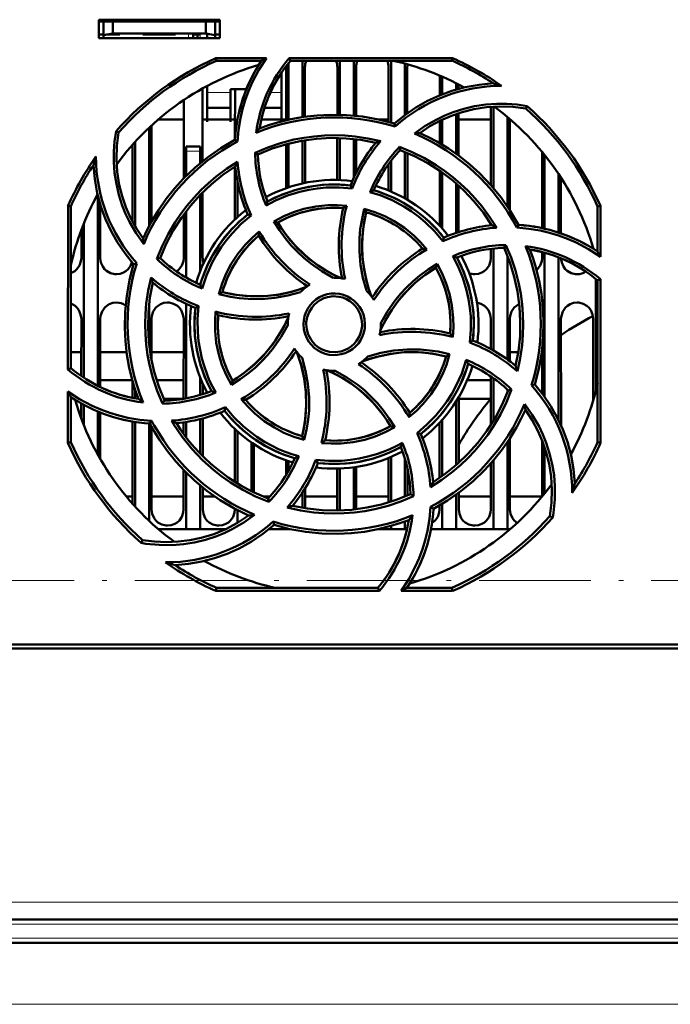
# Model space of a CAD drawing. Extents: x -2065 to 2446, y -1996 to 695.
# Tile 20 of 58: x 318 to 388, y -1679 to -1573. Entities that reach past the tile are written whole.
import ezdxf

# ---------------------------------------------------------------- set-up
doc = ezdxf.new("R2010")
doc.units = 0
doc.linetypes.add('DASHDOT', pattern=[18.5, 12, -3, 0.5, -3])

msp = doc.modelspace()

# ---------------------------------------------------------------- linework, layer by layer
at = {"color": 7, "lineweight": 50}
for p, q in [((326.77, -1575.02), (326.77, -1573.02)), ((326.77, -1573.02), (339.77, -1573.02)), ((326.77, -1573.23), (339.77, -1573.23)), ((327.27, -1573.23), (327.27, -1574.68)), ((328.27, -1573.23), (328.27, -1574.5)), ((338.27, -1573.23), (338.27, -1574.5)), ((339.27, -1574.68), (339.27, -1573.23)), ((339.77, -1573.02), (339.77, -1575.02)), ((326.77, -1574.62), (327.27, -1574.62)), ((339.77, -1575.02), (326.77, -1575.02)), ((327.27, -1574.68), (328.27, -1574.5)), ((327.27, -1575.02), (327.27, -1574.68)), ((329.02, -1574.62), (327.6, -1574.62)), ((328.27, -1574.5), (338.27, -1574.5)), ((329.02, -1574.5), (329.02, -1574.62)), ((329.02, -1574.5), (329.02, -1574.62)), ((329.02, -1574.5), (329.02, -1574.62)), ((329.02, -1574.5), (329.02, -1574.62)), ((329.02, -1574.5), (329.02, -1574.62)), ((331.52, -1574.62), (331.52, -1574.5)), ((333.27, -1574.62), (331.52, -1574.62)), ((335.02, -1574.62), (333.27, -1574.62)), ((335.02, -1574.5), (335.02, -1574.62)), ((335.02, -1574.5), (335.02, -1574.62)), ((335.02, -1574.5), (335.02, -1574.62)), ((335.02, -1574.5), (335.02, -1574.62)), ((335.02, -1574.5), (335.02, -1574.62)), ((335.02, -1574.5), (335.02, -1574.62)), ((335.02, -1574.5), (335.02, -1574.62)), ((336.92, -1574.5), (336.92, -1574.62)), ((337.67, -1574.62), (336.92, -1574.62)), ((336.92, -1575.02), (336.92, -1574.62)), ((337.37, -1574.62), (337.37, -1575.02)), ((337.37, -1574.62), (337.67, -1574.62)), ((338.27, -1574.5), (339.27, -1574.68)), ((338.42, -1575.02), (338.42, -1574.53)), ((339.27, -1574.62), (339.77, -1574.62)), ((339.27, -1574.68), (339.27, -1575.02)), ((339.35, -1577.14), (344.78, -1577.14)), ((339.41, -1577.42), (339.35, -1577.14)), ((347.23, -1577.14), (364.78, -1577.14)), ((347.36, -1577.42), (347.23, -1577.14)), ((364.78, -1577.14), (364.72, -1577.42)), ((344.25, -1577.42), (339.41, -1577.42)), ((346.91, -1583.82), (346.91, -1578.12)), ((347.17, -1577.66), (347.17, -1583.76)), ((364.72, -1577.42), (347.36, -1577.42)), ((348.67, -1577.42), (348.67, -1583.48)), ((348.92, -1578.12), (348.92, -1583.44)), ((352.41, -1583.22), (352.41, -1578.12)), ((352.67, -1577.42), (352.67, -1583.23)), ((354.17, -1577.42), (354.17, -1583.32)), ((354.42, -1578.12), (354.42, -1583.34)), ((357.91, -1583.99), (357.91, -1578.12)), ((358.17, -1577.42), (358.17, -1584.06)), ((359.67, -1577.73), (359.67, -1583.25)), ((359.92, -1578.12), (359.92, -1583.06)), ((346.42, -1581.03), (346.42, -1578.67)), ((363.41, -1581.14), (363.41, -1579.03)), ((363.67, -1579.14), (363.67, -1581.04)), ((337.92, -1580.4), (337.93, -1588.22)), ((338.42, -1580.13), (338.42, -1581.03)), ((365.17, -1579.85), (365.17, -1580.53)), ((365.42, -1579.98), (365.42, -1580.45)), ((338.42, -1581.03), (338.42, -1583.98)), ((340.92, -1580.48), (342.63, -1580.48)), ((340.92, -1581.03), (340.92, -1580.48)), ((340.92, -1583.98), (340.92, -1581.03)), ((341.4, -1585.79), (341.41, -1580.48)), ((346.42, -1583.94), (346.42, -1581.03)), ((335.9, -1590.07), (335.91, -1581.64)), ((338.42, -1582.48), (340.92, -1582.48)), ((344.57, -1582.48), (346.42, -1582.48)), ((368.9, -1590.79), (368.91, -1582.37)), ((369.17, -1582.35), (369.17, -1591.09)), ((372.66, -1582.55), (372.79, -1582.29)), ((365.17, -1583.15), (365.17, -1587.43)), ((365.42, -1583.06), (365.43, -1587.62)), ((370.67, -1583.47), (370.67, -1593.06)), ((332.17, -1584.63), (332.17, -1595.22)), ((332.43, -1584.38), (332.43, -1594.73)), ((333.16, -1583.73), (335.91, -1583.73)), ((337.93, -1583.73), (341.41, -1583.73)), ((338.42, -1583.98), (338.42, -1583.98)), ((340.92, -1583.98), (340.92, -1583.98)), ((344.23, -1583.73), (346.91, -1583.73)), ((356.84, -1583.73), (357.91, -1583.73)), ((358.6, -1584.49), (358.53, -1584.17)), ((363.4, -1586.29), (363.41, -1583.88)), ((363.67, -1583.76), (363.67, -1586.44)), ((365.43, -1583.73), (368.91, -1583.73)), ((370.93, -1583.69), (370.93, -1593.46)), ((370.93, -1583.73), (370.97, -1583.73)), ((328.9, -1585.12), (328.63, -1584.99)), ((330.4, -1594.72), (330.4, -1586.44)), ((330.67, -1586.15), (330.67, -1595.2)), ((336.17, -1587.12), (336.17, -1586.62)), ((337.67, -1586.62), (336.17, -1586.62)), ((337.67, -1586.62), (337.67, -1587.12)), ((341.68, -1586.09), (341.4, -1585.91)), ((346.9, -1591.11), (346.9, -1586.4)), ((347.17, -1586.33), (347.17, -1591.02)), ((348.67, -1586.01), (348.67, -1590.6)), ((348.93, -1585.97), (348.93, -1590.54)), ((352.4, -1590.22), (352.4, -1585.72)), ((352.67, -1585.73), (352.67, -1590.23)), ((354.17, -1585.83), (354.17, -1590.02)), ((354.43, -1585.86), (354.43, -1589.47)), ((359.09, -1586.69), (359.16, -1587.02)), ((336.17, -1589.8), (336.17, -1587.12)), ((337.67, -1588.43), (337.67, -1587.12)), ((343.57, -1587.3), (343.87, -1587.48)), ((359.67, -1587.22), (359.67, -1592.21)), ((359.93, -1587.33), (359.93, -1592.36)), ((374.4, -1595.4), (374.4, -1587.23)), ((374.67, -1587.55), (374.67, -1595.46)), ((341.4, -1594.47), (341.4, -1588.8)), ((357.9, -1591.36), (357.9, -1588.55)), ((358.17, -1588.19), (358.17, -1591.47)), ((363.4, -1595.15), (363.4, -1589.24)), ((363.67, -1589.43), (363.67, -1595.44)), ((376.17, -1589.59), (376.17, -1595.87)), ((341.67, -1594.23), (341.67, -1590.32)), ((354.01, -1591.15), (353.82, -1590.82)), ((365.17, -1590.61), (365.17, -1595.92)), ((365.43, -1590.84), (365.43, -1595.83)), ((376.43, -1589.99), (376.43, -1595.96)), ((326.67, -1591.85), (326.67, -1612.33)), ((337.67, -1599.99), (337.67, -1591.84)), ((337.93, -1591.57), (337.93, -1598.62)), ((323.45, -1610.57), (323.47, -1593)), ((323.47, -1593), (323.77, -1593.07)), ((323.77, -1610.42), (323.77, -1593.07)), ((326.93, -1592.82), (326.93, -1598.62)), ((380.37, -1593.07), (380.66, -1593)), ((380.37, -1597.91), (380.37, -1593.07)), ((380.66, -1593), (380.67, -1598.48)), ((335.9, -1598.62), (335.9, -1593.94)), ((336.17, -1600.71), (336.17, -1593.59)), ((343.14, -1594.04), (342.77, -1593.95)), ((355.3, -1593.34), (355.51, -1593.7)), ((325.17, -1594.89), (325.17, -1611.47)), ((345.59, -1594.68), (346, -1594.79)), ((368.9, -1595.11), (368.9, -1594.92)), ((371.69, -1595.34), (371.87, -1595.05)), ((324.9, -1598.62), (324.9, -1595.57)), ((363.74, -1596.8), (363.84, -1596.43)), ((370.31, -1597.52), (370.5, -1597.22)), ((368.9, -1598.62), (368.9, -1597.63)), ((369.17, -1597.6), (369.17, -1608.54)), ((370.67, -1598.37), (370.67, -1609.5)), ((374.4, -1598.62), (374.4, -1597.97)), ((374.67, -1598.04), (374.67, -1613.5)), ((379.9, -1597.61), (379.9, -1597.58)), ((330.85, -1599.18), (330.51, -1599.26)), ((333.02, -1598.7), (333.37, -1598.62)), ((363, -1599.66), (363.11, -1599.24)), ((376.17, -1598.54), (376.17, -1616)), ((380.17, -1600.85), (380.17, -1612.89)), ((380.37, -1601.02), (380.67, -1600.88)), ((380.37, -1618.37), (380.37, -1601.02)), ((380.67, -1600.88), (380.68, -1618.44)), ((339.67, -1602.49), (340.05, -1602.28)), ((336.17, -1613.67), (336.17, -1603.53)), ((332.17, -1603.71), (332.17, -1607.72)), ((337.5, -1603.77), (337.17, -1603.97)), ((324.89, -1611.28), (324.9, -1605.12)), ((326.93, -1605.12), (326.94, -1612.46)), ((332.43, -1605.12), (332.44, -1609.56)), ((335.89, -1613.72), (335.9, -1605.12)), ((347.07, -1605.72), (347.07, -1605.83)), ((357.07, -1605.72), (357.06, -1605.61)), ((368.89, -1608.39), (368.9, -1605.12)), ((370.93, -1605.12), (370.94, -1609.7)), ((376.43, -1605.12), (376.44, -1616.59)), ((379.89, -1613.89), (379.9, -1605.12)), ((366.62, -1607.67), (366.96, -1607.47)), ((323.77, -1608.73), (324.89, -1608.73)), ((326.94, -1608.73), (329.77, -1608.73)), ((332.44, -1608.73), (335.89, -1608.73)), ((364.47, -1608.94), (364.08, -1609.17)), ((370.94, -1608.73), (371.84, -1608.73)), ((374.39, -1613.13), (374.39, -1608.51)), ((323.77, -1610.42), (323.45, -1610.57)), ((330.38, -1611.73), (326.94, -1611.73)), ((330.39, -1613.62), (330.39, -1611.77)), ((335.89, -1611.73), (332.99, -1611.73)), ((337.67, -1613.31), (337.67, -1611.46)), ((337.94, -1612.1), (337.94, -1613.23)), ((341.02, -1612.21), (341.13, -1611.78)), ((368.89, -1611.73), (366.35, -1611.73)), ((368.89, -1611.73), (366.35, -1611.73)), ((368.89, -1616.54), (368.89, -1611.32)), ((369.17, -1611.51), (369.17, -1616.1)), ((323.45, -1618.44), (323.45, -1612.94)), ((330.67, -1612.67), (330.67, -1613.68)), ((370.67, -1612.73), (370.67, -1613.07)), ((371.13, -1612.74), (370.76, -1612.82)), ((373.27, -1612.26), (373.62, -1612.18)), ((323.77, -1618.37), (323.77, -1613.54)), ((324.89, -1615.85), (324.89, -1614.22)), ((333.62, -1614.24), (333.82, -1613.92)), ((335.82, -1613.73), (333.74, -1613.73)), ((365.17, -1614.01), (365.17, -1620.84)), ((365.44, -1613.56), (365.44, -1620.59)), ((368.87, -1613.73), (365.44, -1613.73)), ((325.17, -1614.37), (325.17, -1616.56)), ((326.67, -1615.09), (326.67, -1619.72)), ((326.94, -1615.2), (326.94, -1620.21)), ((340.29, -1615.01), (340.39, -1614.63)), ((330.39, -1624.98), (330.39, -1616.17)), ((330.67, -1616.22), (330.67, -1625.29)), ((332.26, -1616.39), (332.45, -1616.08)), ((335.89, -1617.48), (335.89, -1616.25)), ((336.17, -1617.85), (336.17, -1616.21)), ((337.67, -1619.6), (337.67, -1615.9)), ((337.94, -1615.83), (337.94, -1619.88)), ((363.39, -1622.21), (363.39, -1616.3)), ((363.67, -1616), (363.67, -1622.01)), ((332.17, -1616.38), (332.17, -1626.82)), ((332.44, -1616.73), (332.44, -1625.62)), ((341.39, -1622.63), (341.39, -1616.96)), ((341.67, -1622.8), (341.67, -1617.21)), ((358.56, -1616.77), (358.13, -1616.65)), ((360.97, -1617.4), (361.36, -1617.49)), ((323.77, -1618.37), (323.45, -1618.44)), ((343.17, -1618.41), (343.17, -1623.63)), ((348.62, -1617.74), (348.85, -1618.13)), ((370.67, -1618.38), (370.67, -1627.72)), ((370.94, -1617.97), (370.94, -1625.62)), ((374.39, -1624.23), (374.39, -1618.15)), ((380.68, -1618.44), (380.37, -1618.37)), ((343.44, -1618.6), (343.44, -1623.77)), ((374.67, -1618.9), (374.67, -1623.89)), ((346.89, -1621.9), (346.89, -1620.33)), ((347.17, -1620.43), (347.17, -1621.42)), ((350.1, -1620.27), (350.31, -1620.62)), ((357.89, -1624.86), (357.89, -1620.09)), ((358.17, -1619.97), (358.17, -1624.77)), ((359.67, -1620.16), (359.67, -1624.22)), ((369.17, -1620.34), (369.17, -1627.72)), ((335.89, -1625.62), (335.89, -1621.36)), ((352.39, -1625.62), (352.39, -1621.22)), ((352.67, -1621.21), (352.67, -1625.71)), ((354.17, -1621.08), (354.17, -1625.61)), ((354.44, -1621.04), (354.44, -1625.58)), ((359.94, -1621.25), (359.94, -1624.1)), ((368.89, -1625.62), (368.89, -1620.66)), ((336.17, -1627.72), (336.17, -1621.64)), ((337.67, -1627.72), (337.67, -1623.01)), ((337.94, -1623.24), (337.94, -1625.62)), ((348.94, -1623.33), (348.94, -1625.48)), ((330.39, -1624.23), (329.74, -1624.23)), ((335.89, -1624.23), (332.44, -1624.23)), ((339.27, -1624.23), (337.94, -1624.23)), ((345.14, -1624.23), (344.5, -1624.23)), ((345.05, -1624.8), (344.97, -1624.42)), ((348.67, -1623.76), (348.67, -1625.43)), ((352.39, -1624.23), (348.94, -1624.23)), ((357.89, -1624.23), (354.44, -1624.23)), ((360.59, -1624.17), (360.26, -1623.96)), ((365.17, -1624.02), (365.17, -1627.72)), ((365.44, -1623.81), (365.44, -1625.62)), ((368.89, -1624.23), (365.44, -1624.23)), ((374.39, -1624.23), (370.94, -1624.23)), ((341.39, -1625.62), (341.39, -1625.53)), ((341.67, -1627.05), (341.67, -1625.67)), ((352.38, -1625.72), (352.39, -1625.62)), ((362.42, -1625.33), (362.73, -1625.53)), ((363.39, -1625.62), (363.39, -1625.17)), ((363.67, -1625), (363.67, -1627.72)), ((345.6, -1627.27), (345.52, -1626.91)), ((359.67, -1626.9), (359.67, -1627.72)), ((375.23, -1626.32), (375.54, -1626.47)), ((336.17, -1627.72), (333.17, -1627.72)), ((337.67, -1627.72), (336.17, -1627.72)), ((340.39, -1627.72), (337.67, -1627.72)), ((347.17, -1627.72), (345.07, -1627.72)), ((345.58, -1627.29), (345.62, -1627.28)), ((347.17, -1627.68), (347.17, -1627.72)), ((347.34, -1627.72), (347.17, -1627.72)), ((358.17, -1627.72), (356.79, -1627.72)), ((358.17, -1627.38), (358.17, -1627.72)), ((359.67, -1627.72), (358.17, -1627.72)), ((359.9, -1627.72), (359.67, -1627.72)), ((363.67, -1627.72), (362.45, -1627.72)), ((365.17, -1627.72), (363.67, -1627.72)), ((369.17, -1627.72), (365.17, -1627.72)), ((370.67, -1627.72), (369.17, -1627.72)), ((370.96, -1627.72), (370.67, -1627.72)), ((331.47, -1628.89), (331.32, -1629.19)), ((339.34, -1634.35), (339.41, -1634.02)), ((339.41, -1634.02), (356.77, -1634.02)), ((356.77, -1634.02), (356.92, -1634.35)), ((359.88, -1634.02), (364.72, -1634.02)), ((364.72, -1634.02), (364.79, -1634.35)), ((356.92, -1634.35), (339.34, -1634.35)), ((364.79, -1634.35), (359.25, -1634.35)), ((523.04, -1640.52), (270.09, -1640.52)), ((280.27, -1640.12), (399.86, -1640.12)), ((495.03, -1669.62), (298.1, -1669.62)), ((494.85, -1672.12), (298.28, -1672.12))]:
    msp.add_line(p, q, dxfattribs=at)
at = {"color": 7, "linetype": 'DASHDOT', "lineweight": 18, "ltscale": 0.003525}
for p, q in [((327.27, -1574.49), (327.27, -1574.63)), ((333.27, -1574.49), (333.27, -1574.63))]:
    msp.add_line(p, q, dxfattribs=at)
at = {"color": 7, "linetype": 'DASHDOT', "lineweight": 18, "ltscale": 0.01553}
for p, q in [((336.42, -1574.45), (336.42, -1575.07)), ((337.67, -1574.45), (337.67, -1575.07))]:
    msp.add_line(p, q, dxfattribs=at)
at = {"color": 7, "lineweight": 18}
for p, q in [((336.42, -1575.02), (336.42, -1574.5)), ((337.67, -1575.02), (337.67, -1574.62)), ((340.92, -1580.85), (338.42, -1580.85)), ((346.42, -1580.85), (345.21, -1580.85)), ((336.17, -1587.12), (337.67, -1587.12)), ((495.03, -1667.76), (298.1, -1667.76)), ((495.03, -1670.12), (298.1, -1670.12)), ((494.85, -1671.62), (298.28, -1671.62)), ((296.57, -1678.73), (348.62, -1678.73)), ((348.62, -1678.73), (496.57, -1678.73))]:
    msp.add_line(p, q, dxfattribs=at)
at = {"color": 7, "linetype": 'DASHDOT', "lineweight": 18, "ltscale": 0.045015}
msp.add_line((337.82, -1587.12), (336.01, -1587.12), dxfattribs=at)
at = {"color": 7, "linetype": 'DASHDOT', "lineweight": 18}
for p, q in [((182.63, -1633.23), (445.82, -1633.23)), ((514.72, -1670.12), (278.41, -1670.12)), ((514.51, -1671.62), (278.62, -1671.62))]:
    msp.add_line(p, q, dxfattribs=at)
at = {"color": 7, "lineweight": 50}
for points in [[(344.78, -1577.14), (343.97, -1578.42), (343.27, -1579.76), (342.86, -1580.7), (342.51, -1581.66), (342.22, -1582.63), (341.99, -1583.61), (341.79, -1584.84), (341.68, -1586.09)], [(358.53, -1584.17), (359.66, -1583.26), (360.84, -1582.45), (362.08, -1581.75), (363.37, -1581.16), (364.7, -1580.67), (366.14, -1580.27), (367.63, -1580), (369.15, -1579.85)], [(360.69, -1585.25), (361.85, -1584.43), (363.09, -1583.72), (363.96, -1583.31), (364.85, -1582.96), (365.99, -1582.59), (367.15, -1582.32), (368.34, -1582.14), (369.53, -1582.05), (370.62, -1582.05), (371.71, -1582.13), (372.79, -1582.29)], [(372.66, -1582.55), (371.24, -1582.37), (369.82, -1582.33), (368.42, -1582.42), (367.05, -1582.63), (365.83, -1582.94), (364.65, -1583.34), (363.49, -1583.84), (362.35, -1584.46), (361.26, -1585.19)], [(358.53, -1584.17), (356.83, -1583.73), (355.12, -1583.43), (353.4, -1583.26), (351.68, -1583.22), (350.24, -1583.29), (348.82, -1583.46), (347.39, -1583.71), (345.98, -1584.06), (345.01, -1584.36), (344.04, -1584.7)], [(331.6, -1597.12), (330.78, -1595.95), (330.07, -1594.72), (329.66, -1593.85), (329.3, -1592.96), (328.94, -1591.82), (328.66, -1590.66), (328.48, -1589.48), (328.39, -1588.29), (328.39, -1587.19), (328.47, -1586.09), (328.63, -1584.99)], [(328.9, -1585.12), (328.72, -1586.55), (328.67, -1587.96), (328.76, -1589.36), (328.98, -1590.74), (329.28, -1591.95), (329.68, -1593.14), (330.19, -1594.3), (330.81, -1595.43), (331.53, -1596.53)], [(343.57, -1587.3), (344.93, -1586.73), (346.31, -1586.26), (347.73, -1585.9), (348.81, -1585.69), (349.91, -1585.55), (351.02, -1585.46), (352.13, -1585.43), (353.22, -1585.46), (354.31, -1585.55), (355.69, -1585.76), (357.06, -1586.06)], [(371.87, -1595.05), (370.98, -1593.54), (369.99, -1592.12), (368.89, -1590.78), (367.7, -1589.54), (366.64, -1588.58), (365.51, -1587.68), (364.33, -1586.85), (363.08, -1586.1), (362.18, -1585.62), (361.26, -1585.19)], [(341.4, -1585.91), (339.88, -1586.8), (338.46, -1587.8), (337.13, -1588.89), (335.89, -1590.08), (334.92, -1591.15), (334.02, -1592.27), (333.2, -1593.46), (332.45, -1594.7), (331.97, -1595.6), (331.53, -1596.53)], [(343.86, -1587.48), (345.4, -1586.86), (346.97, -1586.38), (348.55, -1586.03), (350.16, -1585.81), (351.75, -1585.72), (353.34, -1585.76), (354.94, -1585.93), (356.54, -1586.23)], [(359.09, -1586.68), (360.45, -1587.24), (361.76, -1587.89), (363.01, -1588.64), (363.93, -1589.26), (364.81, -1589.93), (365.65, -1590.65), (366.46, -1591.41), (367.21, -1592.21), (367.92, -1593.04), (368.75, -1594.17), (369.52, -1595.35)], [(359.16, -1587.02), (360.69, -1587.67), (362.14, -1588.44), (363.51, -1589.32), (364.8, -1590.3), (365.98, -1591.36), (367.08, -1592.51), (368.1, -1593.76), (369.01, -1595.1)], [(330.51, -1599.26), (329.6, -1598.13), (328.8, -1596.94), (328.1, -1595.71), (327.5, -1594.42), (327.01, -1593.09), (326.61, -1591.64), (326.34, -1590.16), (326.2, -1588.64)], [(333.02, -1598.7), (333.58, -1597.34), (334.23, -1596.03), (334.97, -1594.77), (335.59, -1593.86), (336.27, -1592.98), (336.99, -1592.14), (337.75, -1591.33), (338.55, -1590.58), (339.39, -1589.87), (340.51, -1589.04), (341.69, -1588.28)], [(333.37, -1598.62), (334.02, -1597.1), (334.78, -1595.65), (335.66, -1594.28), (336.64, -1592.99), (337.7, -1591.8), (338.86, -1590.7), (340.1, -1589.69), (341.44, -1588.78)], [(353.82, -1590.82), (352.3, -1590.72), (350.79, -1590.76), (349.31, -1590.96), (347.85, -1591.31), (346.43, -1591.81), (345.66, -1592.16), (344.9, -1592.54)], [(354.01, -1591.15), (352.61, -1591.03), (351.21, -1591.05), (350.27, -1591.14), (349.33, -1591.29), (348.39, -1591.5), (347.05, -1591.91), (345.76, -1592.44), (344.75, -1592.97)], [(363.74, -1596.8), (362.84, -1595.73), (361.84, -1594.75), (361.11, -1594.15), (360.34, -1593.59), (359.53, -1593.07), (358.29, -1592.41), (357.01, -1591.87), (355.91, -1591.53)], [(345.59, -1594.68), (346.64, -1594.13), (347.71, -1593.68), (348.82, -1593.33), (350.09, -1593.07), (351.39, -1592.93), (352.4, -1592.92), (353.42, -1592.99)], [(343.14, -1594.04), (342.07, -1594.95), (341.09, -1595.96), (340.49, -1596.69), (339.92, -1597.46), (339.41, -1598.27), (338.95, -1599.1), (338.34, -1600.47), (337.88, -1601.89)], [(353.04, -1593.26), (351.83, -1593.22), (350.63, -1593.29), (349.44, -1593.49), (348.29, -1593.8), (347.16, -1594.22), (346, -1594.79)], [(355.53, -1602.11), (355.14, -1600.73), (354.89, -1599.33), (354.77, -1597.9), (354.79, -1596.46), (354.87, -1595.51), (355.02, -1594.57), (355.3, -1593.34)], [(355.51, -1593.7), (355.21, -1595.2), (355.07, -1596.7), (355.07, -1598.2), (355.24, -1599.69), (355.56, -1601.16), (355.79, -1601.95), (356.07, -1602.73)], [(355.51, -1593.7), (355.26, -1594.92), (355.11, -1596.14), (355.07, -1597.35), (355.12, -1598.56), (355.27, -1599.76), (355.51, -1600.96), (355.76, -1601.85), (356.07, -1602.73)], [(355.3, -1593.34), (356.42, -1593.68), (357.5, -1594.12), (358.52, -1594.66), (359.61, -1595.37), (360.62, -1596.19), (361.35, -1596.9), (362.02, -1597.68)], [(351.97, -1600.72), (350.72, -1600.02), (349.55, -1599.21), (348.81, -1598.6), (348.11, -1597.95), (347.45, -1597.25), (346.83, -1596.52), (346.18, -1595.62), (345.59, -1594.68)], [(346.01, -1594.79), (346.42, -1595.44), (346.87, -1596.07), (347.84, -1597.24), (348.93, -1598.3), (349.63, -1598.88), (350.36, -1599.42), (351.14, -1599.92), (351.95, -1600.37), (352.78, -1600.77)], [(339.67, -1602.49), (340.02, -1601.36), (340.47, -1600.28), (341.01, -1599.25), (341.72, -1598.17), (342.54, -1597.16), (343.25, -1596.43), (344.02, -1595.76)], [(380.67, -1598.48), (379.39, -1597.65), (378.05, -1596.95), (377.12, -1596.55), (376.16, -1596.19), (375.19, -1595.9), (374.21, -1595.67), (372.96, -1595.46), (371.69, -1595.34)], [(370.5, -1597.22), (371.07, -1598.57), (371.53, -1599.96), (371.9, -1601.37), (372.1, -1602.46), (372.25, -1603.55), (372.34, -1604.66), (372.37, -1605.77), (372.34, -1606.86), (372.25, -1607.95), (372.05, -1609.36), (371.74, -1610.76)], [(370.31, -1597.52), (370.92, -1599.06), (371.41, -1600.62), (371.76, -1602.21), (371.97, -1603.82), (372.06, -1605.41), (372.03, -1607), (371.86, -1608.6), (371.56, -1610.19)], [(373.62, -1612.18), (374.06, -1610.49), (374.36, -1608.77), (374.53, -1607.06), (374.56, -1605.34), (374.49, -1603.9), (374.33, -1602.47), (374.08, -1601.05), (373.73, -1599.64), (373.43, -1598.66), (373.09, -1597.7)], [(323.77, -1600.25), (324.19, -1600.02), (324.42, -1599.81), (324.7, -1599.4), (324.86, -1598.94), (324.9, -1598.62)], [(326.93, -1598.62), (327, -1599.09), (327.2, -1599.53), (327.38, -1599.79), (327.61, -1600), (328.03, -1600.23), (328.49, -1600.34), (328.67, -1600.35)], [(328.67, -1600.35), (329.06, -1600.31), (329.43, -1600.18), (329.69, -1600.02), (329.92, -1599.81), (330.17, -1599.45), (330.34, -1599.05)], [(330.51, -1599.26), (330.07, -1600.96), (329.77, -1602.67), (329.6, -1604.38), (329.57, -1606.1), (329.64, -1607.54), (329.8, -1608.97), (330.05, -1610.39), (330.4, -1611.8), (330.7, -1612.78), (331.04, -1613.74)], [(335.14, -1600.06), (335.42, -1599.81), (335.7, -1599.4), (335.86, -1598.94), (335.9, -1598.62)], [(357.06, -1605.61), (357.77, -1604.37), (358.58, -1603.2), (359.19, -1602.46), (359.84, -1601.76), (360.54, -1601.09), (361.28, -1600.48), (362.17, -1599.83), (363.11, -1599.24)], [(363.11, -1599.24), (363.66, -1600.28), (364.11, -1601.35), (364.46, -1602.45), (364.72, -1603.72), (364.86, -1605.02), (364.87, -1606.05), (364.8, -1607.09)], [(366.62, -1607.67), (366.74, -1606.29), (366.73, -1604.89), (366.64, -1603.95), (366.49, -1603.01), (366.28, -1602.07), (365.88, -1600.72), (365.35, -1599.43), (364.81, -1598.4)], [(366.96, -1607.47), (367.07, -1605.95), (367.02, -1604.45), (366.83, -1602.96), (366.48, -1601.51), (365.97, -1600.09), (365.63, -1599.31), (365.24, -1598.55)], [(367.17, -1600.35), (367.56, -1600.31), (367.93, -1600.18), (368.19, -1600.02), (368.42, -1599.81), (368.7, -1599.4), (368.86, -1598.94), (368.9, -1598.62)], [(373.81, -1599.93), (373.92, -1599.81), (374.2, -1599.4), (374.36, -1598.94), (374.4, -1598.62)], [(376.43, -1598.64), (376.51, -1599.1), (376.7, -1599.53), (376.88, -1599.79), (377.11, -1600), (377.53, -1600.23), (377.99, -1600.34), (378.17, -1600.35)], [(357.01, -1606.44), (357.59, -1605.28), (358.26, -1604.18), (359.02, -1603.15), (359.86, -1602.18), (360.78, -1601.29), (361.85, -1600.43), (363, -1599.66)], [(364.53, -1606.7), (364.57, -1605.48), (364.49, -1604.28), (364.3, -1603.1), (363.99, -1601.94), (363.57, -1600.82), (363, -1599.66)], [(333.62, -1614.24), (333.06, -1612.88), (332.59, -1611.49), (332.23, -1610.08), (332.02, -1609), (331.87, -1607.9), (331.79, -1606.79), (331.76, -1605.68), (331.79, -1604.59), (331.88, -1603.5), (332.09, -1602.09), (332.39, -1600.7)], [(333.82, -1613.92), (333.21, -1612.39), (332.72, -1610.82), (332.37, -1609.23), (332.16, -1607.62), (332.07, -1606.04), (332.1, -1604.44), (332.27, -1602.84), (332.57, -1601.25)], [(348.46, -1602.26), (347.08, -1602.64), (345.68, -1602.9), (344.25, -1603.02), (342.81, -1603), (341.86, -1602.92), (340.91, -1602.78), (339.67, -1602.49)], [(340.05, -1602.28), (341.54, -1602.57), (343.04, -1602.72), (344.54, -1602.71), (346.03, -1602.55), (347.5, -1602.23), (348.29, -1601.99), (349.07, -1601.71)], [(340.05, -1602.28), (341.26, -1602.53), (342.48, -1602.67), (343.7, -1602.72), (344.9, -1602.67), (346.1, -1602.52), (347.3, -1602.27), (348.19, -1602.02), (349.07, -1601.71)], [(348.76, -1605.72), (348.79, -1605.28), (348.87, -1604.85), (349.02, -1604.44), (349.22, -1604.04), (349.47, -1603.67), (349.77, -1603.34), (350.1, -1603.06), (350.47, -1602.82), (350.88, -1602.64), (351.31, -1602.5), (351.75, -1602.43), (352.18, -1602.42), (352.62, -1602.46), (353.06, -1602.57), (353.48, -1602.73), (353.86, -1602.94), (354.21, -1603.2), (354.52, -1603.51), (354.8, -1603.86), (355.03, -1604.25), (355.2, -1604.66), (355.33, -1605.18), (355.37, -1605.72)], [(324.9, -1605.12), (324.82, -1604.66), (324.63, -1604.21), (324.44, -1603.96), (324.22, -1603.74), (324, -1603.6), (323.77, -1603.5)], [(328.67, -1603.39), (328.27, -1603.43), (327.9, -1603.57), (327.64, -1603.73), (327.41, -1603.93), (327.13, -1604.34), (326.97, -1604.8), (326.93, -1605.12)], [(334.17, -1603.39), (333.77, -1603.43), (333.4, -1603.57), (333.14, -1603.73), (332.91, -1603.93), (332.63, -1604.34), (332.47, -1604.8), (332.43, -1605.12)], [(335.9, -1605.12), (335.82, -1604.66), (335.63, -1604.21), (335.44, -1603.96), (335.22, -1603.74), (334.8, -1603.51), (334.34, -1603.4), (334.17, -1603.39)], [(355.07, -1605.72), (355.01, -1605.18), (354.85, -1604.63), (354.6, -1604.12), (354.36, -1603.79), (354.07, -1603.49), (353.74, -1603.23), (353.37, -1603.02), (352.98, -1602.86), (352.58, -1602.76), (351.96, -1602.72), (351.35, -1602.81), (350.95, -1602.93), (350.57, -1603.12), (350.22, -1603.36), (349.92, -1603.63), (349.66, -1603.94), (349.36, -1604.43), (349.17, -1604.97), (349.07, -1605.51), (349.07, -1605.72)], [(368.9, -1605.12), (368.82, -1604.66), (368.63, -1604.21), (368.44, -1603.96), (368.22, -1603.74), (367.83, -1603.52), (367.39, -1603.4)], [(371.95, -1603.54), (371.64, -1603.73), (371.41, -1603.93), (371.13, -1604.34), (370.97, -1604.8), (370.93, -1605.12)], [(378.17, -1603.39), (377.77, -1603.43), (377.4, -1603.57), (377.14, -1603.73), (376.91, -1603.93), (376.63, -1604.34), (376.47, -1604.8), (376.43, -1605.12)], [(379.9, -1605.12), (379.82, -1604.66), (379.63, -1604.21), (379.44, -1603.96), (379.22, -1603.74), (378.8, -1603.51), (378.34, -1603.4), (378.17, -1603.39)], [(337.17, -1603.97), (337.06, -1605.49), (337.11, -1606.99), (337.3, -1608.48), (337.65, -1609.93), (338.16, -1611.35), (338.5, -1612.13), (338.89, -1612.89)], [(337.5, -1603.77), (337.39, -1605.17), (337.41, -1606.57), (337.5, -1607.52), (337.65, -1608.46), (337.86, -1609.4), (338.12, -1610.3), (338.37, -1611.02), (338.65, -1611.71), (338.98, -1612.39), (339.34, -1613.05)], [(341.02, -1612.21), (340.47, -1611.16), (340.01, -1610.08), (339.67, -1608.97), (339.4, -1607.7), (339.27, -1606.41), (339.26, -1605.38), (339.33, -1604.36)], [(339.6, -1604.74), (339.56, -1605.96), (339.64, -1607.16), (339.83, -1608.34), (340.14, -1609.5), (340.56, -1610.63), (341.13, -1611.78)], [(341.13, -1611.78), (341.79, -1611.37), (342.41, -1610.92), (343.58, -1609.94), (344.64, -1608.86), (345.22, -1608.16), (345.76, -1607.42), (346.26, -1606.65), (346.71, -1605.84), (347.12, -1605)], [(355.37, -1605.72), (355.35, -1606.16), (355.26, -1606.59), (355.12, -1607.01), (354.92, -1607.4), (354.66, -1607.77), (354.36, -1608.11), (354.03, -1608.39), (353.66, -1608.62), (353.25, -1608.81), (352.82, -1608.94), (352.39, -1609.02), (351.95, -1609.03), (351.52, -1608.99), (351.08, -1608.88), (350.66, -1608.72), (350.28, -1608.51), (349.93, -1608.25), (349.61, -1607.94), (349.34, -1607.59), (349.11, -1607.2), (348.93, -1606.8), (348.8, -1606.27), (348.76, -1605.72)], [(349.07, -1605.72), (349.12, -1606.27), (349.28, -1606.81), (349.54, -1607.32), (349.77, -1607.66), (350.06, -1607.95), (350.39, -1608.21), (350.76, -1608.42), (351.15, -1608.58), (351.55, -1608.68), (352.17, -1608.72), (352.78, -1608.63), (353.18, -1608.51), (353.56, -1608.32), (353.91, -1608.08), (354.21, -1607.81), (354.47, -1607.5), (354.77, -1607.01), (354.96, -1606.47), (355.06, -1605.93), (355.07, -1605.72)], [(347.07, -1605.83), (346.36, -1607.07), (345.55, -1608.25), (344.95, -1608.99), (344.29, -1609.69), (343.6, -1610.35), (342.86, -1610.97), (341.97, -1611.62), (341.02, -1612.21)], [(348.06, -1608.71), (348.54, -1610.16), (348.87, -1611.63), (349.05, -1613.12), (349.07, -1614.61), (348.94, -1616.11), (348.8, -1616.93), (348.62, -1617.74)], [(348.06, -1608.71), (348.52, -1610.12), (348.84, -1611.55), (349.02, -1613), (349.06, -1614.46), (348.96, -1615.92), (348.82, -1616.83), (348.62, -1617.74)], [(364.08, -1609.17), (362.59, -1608.87), (361.09, -1608.72), (359.59, -1608.73), (358.1, -1608.89), (356.63, -1609.21), (355.84, -1609.45), (355.06, -1609.73)], [(364.08, -1609.17), (362.87, -1608.92), (361.65, -1608.77), (360.43, -1608.72), (359.23, -1608.77), (358.03, -1608.92), (356.83, -1609.17), (355.94, -1609.42), (355.06, -1609.73)], [(355.68, -1609.17), (357.06, -1608.79), (358.47, -1608.54), (359.9, -1608.42), (361.34, -1608.44), (362.29, -1608.52), (363.23, -1608.66), (364.47, -1608.94)], [(364.47, -1608.94), (364.13, -1610.06), (363.69, -1611.13), (363.16, -1612.16), (362.45, -1613.25), (361.63, -1614.26), (360.9, -1615.01), (360.1, -1615.7)], [(348.61, -1609.34), (349, -1610.72), (349.25, -1612.12), (349.37, -1613.55), (349.36, -1614.99), (349.27, -1615.94), (349.13, -1616.89), (348.85, -1618.13)], [(360.97, -1617.4), (362.03, -1616.5), (363, -1615.51), (363.6, -1614.78), (364.17, -1614.01), (364.69, -1613.2), (365.15, -1612.37), (365.77, -1610.99), (366.25, -1609.54)], [(358.13, -1616.65), (357.71, -1616), (357.26, -1615.37), (356.29, -1614.2), (355.2, -1613.14), (354.5, -1612.56), (353.77, -1612.02), (352.99, -1611.52), (352.18, -1611.07), (351.35, -1610.67)], [(352.18, -1610.72), (353.43, -1611.42), (354.6, -1612.24), (355.34, -1612.84), (356.04, -1613.5), (356.71, -1614.19), (357.32, -1614.93), (357.98, -1615.83), (358.57, -1616.77)], [(323.45, -1612.94), (324.72, -1613.76), (326.06, -1614.47), (327, -1614.87), (327.96, -1615.23), (328.93, -1615.52), (329.91, -1615.75), (331.17, -1615.97), (332.45, -1616.08)], [(371.13, -1612.74), (370.57, -1614.1), (369.93, -1615.41), (369.18, -1616.66), (368.56, -1617.58), (367.89, -1618.46), (367.17, -1619.31), (366.41, -1620.11), (365.62, -1620.86), (364.78, -1621.57), (363.63, -1622.43), (362.41, -1623.22)], [(370.76, -1612.82), (370.11, -1614.34), (369.35, -1615.79), (368.47, -1617.16), (367.49, -1618.45), (366.43, -1619.64), (365.27, -1620.74), (364.03, -1621.75), (362.69, -1622.67)], [(373.62, -1612.18), (374.53, -1613.31), (375.33, -1614.5), (376.03, -1615.74), (376.63, -1617.02), (377.12, -1618.36), (377.52, -1619.8), (377.79, -1621.28), (377.93, -1622.8)], [(348.85, -1618.13), (347.73, -1617.79), (346.67, -1617.36), (345.64, -1616.82), (344.55, -1616.11), (343.53, -1615.29), (342.78, -1614.56), (342.08, -1613.76)], [(340.39, -1614.63), (341.28, -1615.68), (342.27, -1616.65), (342.99, -1617.25), (343.76, -1617.81), (344.57, -1618.33), (345.4, -1618.79), (346.09, -1619.12), (346.8, -1619.41), (347.52, -1619.67), (348.25, -1619.89)], [(362.73, -1625.53), (364.25, -1624.64), (365.67, -1623.64), (367, -1622.55), (368.24, -1621.36), (369.21, -1620.29), (370.11, -1619.17), (370.93, -1617.98), (371.68, -1616.74), (372.16, -1615.84), (372.6, -1614.91)], [(372.53, -1614.29), (373.35, -1615.46), (374.07, -1616.69), (374.48, -1617.55), (374.84, -1618.45), (375.21, -1619.59), (375.49, -1620.75), (375.68, -1621.93), (375.77, -1623.12), (375.76, -1624.55), (375.62, -1625.98), (375.54, -1626.47)], [(375.23, -1626.32), (375.41, -1624.89), (375.46, -1623.48), (375.37, -1622.08), (375.15, -1620.7), (374.85, -1619.49), (374.45, -1618.3), (373.94, -1617.15), (373.32, -1616.01), (372.6, -1614.91)], [(342.87, -1626.26), (341.3, -1625.48), (339.81, -1624.59), (338.4, -1623.59), (337.07, -1622.5), (336.03, -1621.5), (335.05, -1620.45), (334.14, -1619.33), (333.3, -1618.14), (332.76, -1617.28), (332.26, -1616.39)], [(334.81, -1616.45), (335.74, -1617.82), (336.76, -1619.1), (337.9, -1620.3), (339.14, -1621.4), (340.01, -1622.08), (340.92, -1622.72), (342.24, -1623.51), (343.62, -1624.21), (345.05, -1624.8)], [(358.57, -1616.77), (357.54, -1617.32), (356.47, -1617.77), (355.37, -1618.12), (354.1, -1618.39), (352.8, -1618.52), (351.75, -1618.54), (350.69, -1618.47)], [(351.09, -1618.18), (352.3, -1618.22), (353.5, -1618.15), (354.69, -1617.96), (355.84, -1617.65), (356.97, -1617.22), (358.13, -1616.65)], [(350.1, -1620.27), (351.48, -1620.39), (352.87, -1620.37), (353.81, -1620.28), (354.75, -1620.13), (355.69, -1619.93), (356.6, -1619.67), (357.32, -1619.41), (358.03, -1619.13), (358.72, -1618.8), (359.39, -1618.44)], [(350.31, -1620.62), (351.83, -1620.72), (353.34, -1620.68), (354.82, -1620.48), (356.28, -1620.13), (357.7, -1619.63), (358.47, -1619.29), (359.23, -1618.9)], [(360.6, -1624.17), (359.24, -1624.74), (357.86, -1625.21), (356.44, -1625.57), (355.36, -1625.78), (354.26, -1625.93), (353.15, -1626.02), (352.04, -1626.05), (350.95, -1626.02), (349.86, -1625.93), (348.43, -1625.72), (347.01, -1625.41)], [(360.27, -1623.96), (358.73, -1624.58), (357.16, -1625.06), (355.58, -1625.41), (353.97, -1625.63), (352.38, -1625.72), (350.79, -1625.68), (349.19, -1625.51), (347.59, -1625.21)], [(332.44, -1625.62), (332.52, -1626.08), (332.71, -1626.53), (332.9, -1626.78), (333.12, -1626.99), (333.54, -1627.22), (334, -1627.33), (334.17, -1627.34)], [(334.17, -1627.34), (334.56, -1627.3), (334.93, -1627.16), (335.2, -1627), (335.43, -1626.79), (335.7, -1626.38), (335.85, -1625.92), (335.89, -1625.62)], [(337.94, -1625.62), (338.02, -1626.08), (338.21, -1626.53), (338.4, -1626.78), (338.62, -1626.99), (339.04, -1627.22), (339.5, -1627.33), (339.67, -1627.34)], [(339.67, -1627.34), (340.06, -1627.3), (340.43, -1627.16), (340.7, -1627), (340.93, -1626.79), (341.2, -1626.38), (341.35, -1625.92), (341.39, -1625.62)], [(359.25, -1634.35), (360.07, -1633.09), (360.78, -1631.75), (361.19, -1630.82), (361.54, -1629.86), (361.84, -1628.89), (362.08, -1627.91), (362.3, -1626.63), (362.42, -1625.33)], [(362.56, -1627.09), (362.93, -1626.79), (363.2, -1626.38), (363.35, -1625.92), (363.39, -1625.62)], [(365.44, -1625.62), (365.52, -1626.08), (365.71, -1626.53), (365.9, -1626.78), (366.12, -1626.99), (366.54, -1627.22), (367, -1627.33), (367.17, -1627.34)], [(367.17, -1627.34), (367.56, -1627.3), (367.93, -1627.16), (368.2, -1627), (368.43, -1626.79), (368.7, -1626.38), (368.85, -1625.92), (368.89, -1625.62)], [(370.94, -1625.62), (371.02, -1626.08), (371.21, -1626.53), (371.4, -1626.78), (371.71, -1627.05)], [(343.52, -1626.18), (342.35, -1627.01), (341.12, -1627.72), (340.26, -1628.14), (339.36, -1628.5), (338.23, -1628.87), (337.06, -1629.15), (335.88, -1629.34), (334.69, -1629.43), (333.26, -1629.42), (331.84, -1629.28), (331.32, -1629.19)], [(342.87, -1626.26), (341.67, -1627.04), (340.42, -1627.71), (339.12, -1628.24), (337.79, -1628.64), (336.56, -1628.91), (335.32, -1629.06), (334.06, -1629.12), (332.77, -1629.06), (331.47, -1628.89)], [(345.6, -1627.27), (347.3, -1627.71), (349.01, -1628.01), (350.73, -1628.18), (352.45, -1628.22), (353.89, -1628.15), (355.31, -1627.99), (356.74, -1627.73), (358.15, -1627.38), (359.12, -1627.09), (360.09, -1626.74)], [(334.98, -1631.59), (336.43, -1631.45), (337.84, -1631.2), (339.21, -1630.84), (340.55, -1630.37), (341.85, -1629.79), (343.16, -1629.07), (344.41, -1628.23), (345.6, -1627.27)]]:
    msp.add_lwpolyline(points, dxfattribs=at)
for centre, radius, start, end in [((352.04, -1605.72), 31.27, 113.9462, 138.4836), ((358.85, -1587.07), 15.28, 139.4824, 172.7953), ((362.28, -1610.89), 38.02, 117.4073, 118.3144), ((352.08, -1605.73), 31.28, 54.9732, 66.0518), ((352.07, -1605.72), 29, 106.2315, 143.7055), ((358.87, -1587.06), 17.51, 146.5977, 176.2303), ((358.9, -1587.08), 15.04, 140.0655, 170.9043), ((345.47, -1578.12), 1.43, 0.0335, 4.9194), ((350.69, -1578.15), 1.77, 155.5602, 178.9273), ((350.64, -1578.15), 1.77, 1.0727, 24.4421), ((356.19, -1578.15), 1.77, 155.5602, 178.9273), ((356.14, -1578.15), 1.77, 1.0727, 24.4421), ((352.07, -1605.72), 29, 61.2345, 77.3856), ((361.48, -1578.13), 1.56, 168.3955, 179.7115), ((352.09, -1605.67), 30.95, 56.5499, 65.9119), ((370.07, -1597.32), 17.2, 90.1058, 131.8034), ((363.15, -1601.98), 22.92, 72.5342, 74.849), ((352.07, -1605.72), 29, 16.2315, 53.7055), ((352.1, -1605.73), 31.27, 24.0095, 48.5569), ((352.07, -1605.71), 22.2, 72.8819, 112.17), ((360, -1597.64), 20.55, 140.9596, 142.5601), ((363.48, -1606.31), 21.24, 95.9897, 97.542), ((352.06, -1605.7), 22.19, 27.8372, 67.1397), ((352.07, -1605.7), 22.2, 117.921, 157.2549), ((369.98, -1597.27), 17.4, 140.5839, 158.2405), ((370.08, -1597.32), 17.22, 139.1507, 158.9978), ((370.1, -1597.37), 15.34, 135.8645, 157.6209), ((363.62, -1606.95), 21.9, 107.4313, 108.8722), ((352.04, -1605.73), 31.28, 144.8592, 155.9889), ((348.32, -1594.63), 22.92, 162.4699, 164.8432), ((343.68, -1587.7), 17.21, 180.084, 221.8343), ((358.95, -1587.05), 15.38, 180.9083, 202.6111), ((358.75, -1587.08), 14.89, 181.5343, 201.5293), ((369.97, -1597.26), 14.89, 136.5452, 156.5403), ((352.02, -1605.7), 30.95, 146.5499, 155.9119), ((361.25, -1598.49), 22.06, 152.4404, 153.8818), ((358.76, -1587.08), 17.4, 185.581, 203.2377), ((358.81, -1587.05), 17.16, 184.1017, 204.039), ((352.07, -1605.72), 15.5, 82.7584, 118.2829), ((352.06, -1605.71), 14.99, 83.2759, 118.5515), ((352.07, -1605.72), 15.5, 37.7586, 73.2809), ((352.07, -1605.72), 29, 151.2345, 167.3963), ((365.76, -1611.49), 22.25, 115.1158, 116.2622), ((352.07, -1605.71), 14.99, 38.2759, 73.5508), ((364.68, -1599.71), 21.04, 160.0704, 161.2868), ((370.14, -1597.31), 17.28, 165.5243, 191.8456), ((363.09, -1606.93), 16.97, 124.7597, 126.2991), ((352.07, -1605.72), 15.5, 127.7585, 163.2809), ((352.06, -1605.72), 14.99, 128.2771, 163.5473), ((352.06, -1605.71), 12.49, 85.4943, 119.0148), ((369.84, -1597.32), 17.28, 166.4009, 191.5798), ((352.07, -1605.71), 12.49, 40.493, 74.0178), ((370.7, -1612.41), 17.4, 95.581, 113.2376), ((359.31, -1614.87), 22.02, 62.402, 63.8774), ((370.72, -1612.53), 17.52, 56.5978, 86.2298), ((352.06, -1605.72), 12.49, 130.4968, 164.0121), ((360.53, -1598.73), 16.77, 169.8225, 171.397), ((358.7, -1587.21), 17.28, 211.4005, 236.5795), ((358.89, -1587.01), 17.26, 210.4821, 236.8462), ((370.72, -1612.45), 17.14, 94.019, 114.0116), ((352.56, -1594.32), 21.15, 185.9964, 187.6136), ((370.75, -1612.62), 15.41, 90.9364, 112.6638), ((370.57, -1612.35), 17.28, 121.4006, 146.5794), ((370.76, -1612.53), 17.23, 120.4639, 146.8631), ((358.88, -1614.97), 17.57, 79.6987, 81.2045), ((370.7, -1612.4), 14.89, 91.5344, 111.5293), ((352.06, -1605.7), 22.2, 342.8103, 22.1524), ((370.73, -1612.52), 15.3, 49.5187, 82.9268), ((360.09, -1613.73), 20.63, 50.9648, 52.6206), ((370.71, -1612.55), 15.04, 50.0655, 80.9046), ((346.94, -1615.91), 37.96, 27.3377, 28.31), ((352.07, -1605.7), 22.2, 162.928, 202.3142), ((343.7, -1587.7), 15.34, 225.8399, 247.6864), ((343.61, -1587.82), 14.89, 226.5452, 246.5403), ((339.62, -1598.6), 1.68, 180.7762, 199.2149), ((357.55, -1619.9), 22.69, 70.191, 71.3401), ((352.07, -1605.72), 14.99, 353.2762, 28.5538), ((352.07, -1605.72), 15.5, 352.7585, 28.2828), ((352.07, -1605.72), 12.49, 355.494, 29.0174), ((367.17, -1598.59), 1.76, 250.1193, 269.9834), ((378.17, -1598.61), 1.74, 269.9062, 302.9079), ((343.68, -1587.69), 17.23, 229.0713, 249.0037), ((353.31, -1594.16), 21.92, 197.3633, 198.8707), ((343.62, -1587.81), 17.4, 230.5838, 248.2405), ((356.5, -1592.67), 20.77, 205.0489, 206.3156), ((352.07, -1605.72), 5, 121.4638, 136.1511), ((352.07, -1605.72), 5, 76.4719, 91.1148), ((352.07, -1605.72), 5, 31.447, 46.1498), ((328.67, -1605.13), 1.74, 55.4072, 90.1212), ((352.07, -1605.72), 15.5, 172.7583, 208.2829), ((352.06, -1605.72), 15, 173.2811, 208.547), ((343.67, -1587.63), 17.29, 255.4414, 281.7889), ((353.2, -1594.72), 16.89, 214.8012, 216.4058), ((352.07, -1605.72), 5, 166.4276, 180), ((352.06, -1605.72), 12.5, 175.5041, 209.0063), ((343.67, -1587.94), 17.28, 256.4009, 281.5799), ((352.07, -1605.72), 5, 346.4038, 360), ((396.57, -1636.73), 36, 117.633, 123.9978), ((360.46, -1623.78), 17.25, 75.4134, 101.8149), ((360.46, -1623.5), 17.28, 76.401, 101.5796), ((350.1, -1617.23), 17.86, 34.6192, 36.1407), ((360.45, -1623.72), 17.19, 48.9546, 68.9642), ((360.51, -1623.63), 17.4, 50.5838, 68.2404), ((333.37, -1598.88), 17.25, 300.3572, 326.7831), ((333.55, -1599.09), 17.28, 301.4008, 326.5791), ((352.07, -1605.72), 5, 211.3845, 226.3134), ((352.07, -1605.72), 5, 301.3676, 316.3118), ((345.24, -1624.4), 17.22, 30.3302, 56.8017), ((345.43, -1624.23), 17.28, 31.4007, 56.5792), ((352.07, -1605.73), 12.49, 310.4962, 344.0168), ((352.07, -1605.73), 14.99, 308.2779, 343.5513), ((345.22, -1619.99), 23.47, 25.2604, 26.411), ((360.43, -1623.77), 15.37, 45.878, 67.7653), ((360.52, -1623.63), 14.89, 46.5453, 66.5404), ((333.4, -1598.95), 15.29, 229.435, 263.0113), ((333.42, -1598.89), 15.04, 230.0658, 260.9039), ((333.99, -1614.1), 17.26, 345.3377, 11.7583), ((352.07, -1605.72), 5, 256.3596, 271.3443), ((334.29, -1614.12), 17.28, 346.4011, 11.5795), ((352.07, -1605.72), 15.5, 307.7587, 343.2808), ((350.87, -1617.26), 21.86, 17.3012, 18.8572), ((352.07, -1605.72), 29, 331.2346, 347.3963), ((357.2, -1595.53), 37.97, 207.2825, 208.2987), ((333.38, -1598.85), 15.4, 270.9036, 292.7565), ((333.43, -1599.04), 14.89, 271.5343, 291.5292), ((345.48, -1594.73), 19.32, 250.0384, 251.446), ((360.45, -1623.71), 17.18, 359.6304, 41.7749), ((333.41, -1598.91), 17.52, 236.5978, 266.2295), ((352.07, -1605.72), 29, 196.2315, 233.7054), ((343.95, -1597.82), 20.49, 230.9744, 232.7262), ((345.72, -1593.92), 20.17, 259.62, 260.9936), ((352.06, -1605.72), 12.5, 220.5047, 254.0071), ((396.57, -1636.73), 36, 140.2392, 149.8333), ((333.41, -1598.96), 17.15, 273.9093, 294.0079), ((333.43, -1599.03), 17.4, 275.5808, 293.2375), ((352.07, -1605.72), 15.5, 217.7588, 253.2808), ((352.06, -1605.72), 15, 218.2826, 253.546), ((341.86, -1612.34), 18.54, 349.5563, 351.0582), ((352.06, -1605.7), 22.19, 297.8203, 337.2298), ((351.41, -1617.14), 21.31, 6.0026, 7.692), ((355.89, -1603.34), 26.68, 208.5292, 209.7891), ((348.79, -1607.87), 16.4, 209.9755, 211.5395), ((344.5, -1597.24), 21.28, 242.2135, 243.8381), ((352.06, -1605.72), 20, 212.0822, 249.2093), ((352.07, -1605.7), 22.19, 209.3984, 247.3284), ((352.07, -1605.73), 12.49, 265.4999, 299.0134), ((345.32, -1624.36), 17.13, 3.8257, 23.9864), ((352.03, -1605.77), 31.27, 203.9047, 228.5089), ((340.07, -1603.04), 18.73, 304.5392, 306.0375), ((336.73, -1610.88), 23.89, 340.4021, 341.5637), ((345.18, -1624.42), 15.41, 0.926, 22.8193), ((345.37, -1624.36), 17.4, 5.5809, 23.2375), ((352.09, -1605.77), 31.28, 324.7526, 336.0942), ((352.11, -1605.74), 30.95, 326.5499, 335.9119), ((352.07, -1605.72), 15.5, 262.7586, 298.2827), ((352.07, -1605.73), 14.99, 263.2795, 298.5526), ((345.38, -1624.36), 14.89, 1.5344, 21.5294), ((334.16, -1614.18), 14.89, 316.5452, 336.5404), ((334.03, -1614.1), 15.36, 315.8499, 337.8395), ((334.05, -1614.09), 17.2, 318.8771, 338.9622), ((337.6, -1598.6), 23.81, 295.4024, 296.5739), ((334.15, -1614.17), 17.4, 320.5837, 338.2403), ((342.95, -1612.98), 21.99, 332.2507, 333.8549), ((352.07, -1605.72), 29, 286.2315, 323.7054), ((355.85, -1616.82), 22.88, 342.1848, 344.8371), ((340.53, -1604.52), 21.87, 287.2172, 288.8394), ((345.26, -1624.38), 17.52, 326.5978, 356.2294), ((334.06, -1614.09), 17.19, 269.6099, 311.8037), ((340.59, -1604.68), 21.7, 276.0406, 277.7571), ((352.06, -1605.69), 22.2, 252.8582, 292.2986), ((345.23, -1624.36), 15.04, 320.0658, 350.9047), ((345.28, -1624.4), 15.31, 319.4728, 353.1414), ((344, -1613.71), 20.7, 320.9903, 322.7858), ((352.09, -1605.78), 31.27, 293.968, 318.582), ((352.07, -1605.72), 29, 241.2347, 257.3856), ((352.05, -1605.78), 31.27, 234.6392, 246.0312), ((340.97, -1609.5), 22.89, 252.1217, 254.8313), ((352.07, -1605.71), 31.01, 236.5575, 245.9004), ((341.89, -1600.6), 37.95, 297.2133, 298.2943)]:
    msp.add_arc(centre, radius, start, end, dxfattribs=at)
for centre, major_axis, ratio, start_param, end_param in [((12649.78, -18393.5), (12316.04, -16812.79), 0.038135, 3.133394, 3.149792), ((12948.92, -5820.7), (12606.66, -4239.23), 0.035665, 3.132153, 3.151038), ((7979.85, -5061.81), (7634.65, -3480.98), 0.04151, 3.13011, 3.153076), ((-16437.2, -13904.53), (16814.28, 12317.13), 0.038133, 6.274987, 6.291384), ((-11287.52, -18809.44), (-11648, -17216.16), 0.026223, 3.133257, 3.149924), ((17556.59, -13245.85), (17216.97, -11648.55), 0.026222, 3.133256, 3.149923), ((-8846.36, -15911.04), (-9205.19, -14315.84), 0.026518, 3.13361, 3.149573), ((13147.15, 12902.94), (-12798.23, -14501.26), 0.027193, 6.274586, 6.291779), ((-3862.46, -14201.23), (-4238.77, -12605.31), 0.035667, 3.132152, 3.151038), ((14656.39, -10803.51), (14314.85, -9204.56), 0.026519, 3.133609, 3.149572), ((-3104.51, -9233.62), (-3481.47, -7634.77), 0.041509, 3.130112, 3.153078), ((14858.82, -14401.31), (14499.35, -12798.74), 0.027194, 3.132996, 3.150189), ((-14156.06, 11188.89), (14500.72, -12797.75), 0.027194, 6.274586, 6.291779), ((-13954.67, 7593.62), (14317.26, -9206.11), 0.026517, 6.275203, 6.291165), ((-16852.35, 10034.34), (17216.86, -11648.47), 0.026222, 6.27485, 6.291517), ((3807.69, 6021.04), (-3480.52, -7633.62), 0.041512, 6.271701, 6.294669), ((-12440.95, -16112.04), (-12796.16, -14498.92), 0.027195, 3.132993, 3.150187), ((4565.01, 10987.17), (-4237.19, -12602.69), 0.03567, 6.273742, 6.292629), ((9550.33, 12699.34), (-9205.03, -14315.58), 0.026519, 6.275203, 6.291166), ((11991.07, 15597.14), (-11647.42, -17215.3), 0.026223, 6.27485, 6.291518), ((17142.52, 10693.96), (16815.47, 12318.01), 0.038131, 3.133395, 3.149791), ((-12240.11, 2607.69), (12601.98, -4237.65), 0.035671, 6.273743, 6.292631), ((-7276.76, 1850.85), (7635.68, -3481.46), 0.041507, 6.271704, 6.294669), ((-11947.7, 15184.85), (12318.09, -16815.59), 0.038131, 6.274988, 6.291384)]:
    msp.add_ellipse(centre, major_axis=major_axis, ratio=ratio, start_param=start_param, end_param=end_param, dxfattribs=at)

doc.saveas('drawing.dxf')
